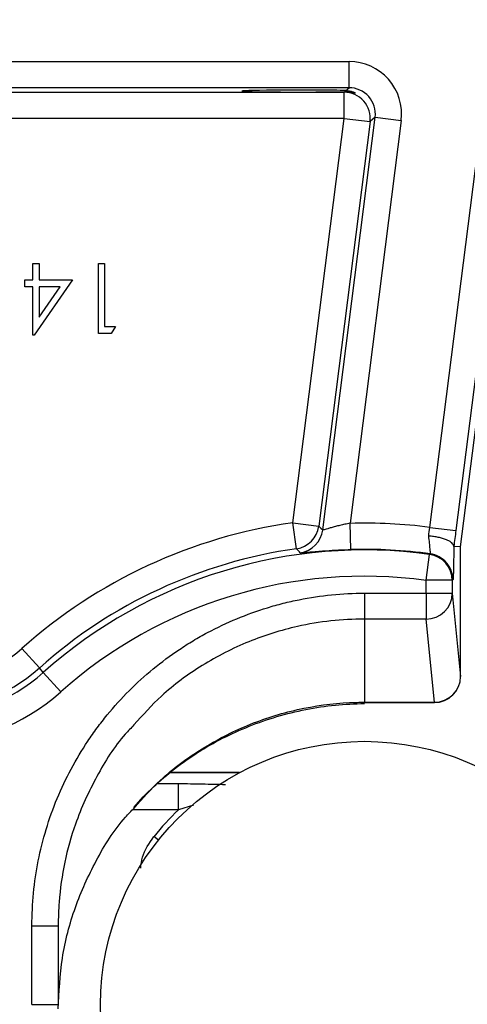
# Model space of a CAD drawing. Header units: millimetres. Extents: x 941 to 1871, y 616 to 2615.
# Tile 7 of 36: x 1338 to 1389, y 1311 to 1424. Entities that reach past the tile are written whole.
import ezdxf

# ---------------------------------------------------------------- set-up
doc = ezdxf.new("R2010")
doc.units = ezdxf.units.MM

msp = doc.modelspace()

# ---------------------------------------------------------------- linework, layer by layer
at = {"color": 7, "linetype": 'Continuous', "lineweight": 25}
for p, q in [((1384.58, 1365.77), (1394.13, 1441.13)), ((1397.15, 1441.13), (1387.56, 1365.4)), ((1388.1, 1363.54), (1397.93, 1441.13)), ((1278.85, 1419.08), (1375.35, 1419.08)), ((1375.35, 1416.08), (1375.35, 1419.08)), ((1375.35, 1416.08), (1278.85, 1416.08)), ((1279.43, 1415.57), (1374.77, 1415.57)), ((1374.77, 1415.57), (1374.84, 1415.63)), ((1374.77, 1412.57), (1374.77, 1415.57)), ((1374.99, 1415.76), (1375.35, 1416.08)), ((1374.77, 1412.57), (1279.43, 1412.57)), ((1368.91, 1366.29), (1374.77, 1412.57)), ((1377.75, 1412.2), (1371.89, 1365.92)), ((1372.34, 1365.47), (1378.33, 1412.71)), ((1374.77, 1412.57), (1377.75, 1412.2)), ((1381.3, 1412.33), (1375.46, 1366.23)), ((1378.33, 1412.71), (1377.75, 1412.2)), ((1378.33, 1412.71), (1381.3, 1412.33)), ((1339.2, 1394.11), (1339.2, 1395.95)), ((1339.2, 1395.95), (1339.92, 1395.95)), ((1339.92, 1395.95), (1339.92, 1394.11)), ((1346.69, 1395.95), (1347.41, 1395.95)), ((1346.69, 1387.95), (1346.69, 1395.95)), ((1347.41, 1395.95), (1347.41, 1388.77)), ((1338.28, 1393.29), (1338.28, 1394.11)), ((1338.28, 1394.11), (1339.2, 1394.11)), ((1343.72, 1394.11), (1339.35, 1387.75)), ((1339.92, 1394.11), (1343.72, 1394.11)), ((1339.2, 1393.29), (1338.28, 1393.29)), ((1339.2, 1387.75), (1339.2, 1393.29)), ((1339.92, 1393.29), (1339.92, 1389.81)), ((1339.92, 1389.81), (1342.31, 1393.29)), ((1342.31, 1393.29), (1339.92, 1393.29)), ((1347.41, 1388.77), (1348.64, 1388.77)), ((1348.64, 1388.77), (1348.17, 1387.95)), ((1339.35, 1387.75), (1339.2, 1387.75)), ((1348.17, 1387.95), (1346.69, 1387.95)), ((1368.91, 1366.29), (1371.89, 1365.92)), ((1369.33, 1363.32), (1368.91, 1366.29)), ((1375.55, 1363.23), (1375.46, 1366.23)), ((1384.58, 1365.77), (1387.56, 1365.4)), ((1388.1, 1363.54), (1387.32, 1363.59)), ((1388.1, 1348.71), (1388.1, 1363.54)), ((1384.15, 1359.71), (1384.56, 1362.68)), ((1384.56, 1362.68), (1384.63, 1362.74)), ((1387.15, 1359.71), (1384.15, 1359.71)), ((1384.15, 1358.23), (1384.15, 1359.71)), ((1387.22, 1359.77), (1387.15, 1359.71)), ((1387.15, 1359.71), (1387.15, 1358.23)), ((1377.1, 1358.23), (1377.1, 1355.28)), ((1377.1, 1358.23), (1384.15, 1358.23)), ((1384.15, 1358.23), (1387.15, 1358.23)), ((1384.15, 1358.23), (1384.15, 1355.28)), ((1387.15, 1358.23), (1388.1, 1348.71)), ((1384.15, 1355.28), (1377.1, 1355.28)), ((1377.1, 1355.28), (1377.1, 1345.75)), ((1385.1, 1345.75), (1384.15, 1355.28)), ((1339.95, 1349.68), (1337.95, 1351.91)), ((1340.4, 1349.17), (1339.95, 1349.68)), ((1342.4, 1346.93), (1340.4, 1349.17)), ((1377.1, 1345.75), (1385.1, 1345.75)), ((1377.1, 1345.71), (1385.1, 1345.71)), ((1362.84, 1337.7), (1354.89, 1337.7)), ((1355.85, 1333.45), (1355.85, 1336.44)), ((1339.1, 1320.18), (1342.1, 1320.18)), ((1339.1, 1311.18), (1339.1, 1320.18)), ((1342.1, 1320.18), (1342.1, 1311.18)), ((1339.1, 1311.18), (1342.1, 1311.18))]:
    msp.add_line(p, q, dxfattribs=at)
at = {"color": 8, "linetype": 'Continuous', "lineweight": 25}
for p, q in [((1377.1, 1345.75), (1377.1, 1345.71)), ((1385.1, 1345.75), (1385.1, 1345.71)), ((1362.81, 1337.68), (1354.88, 1337.68)), ((1353.42, 1336.44), (1355.85, 1336.44)), ((1355.85, 1333.45), (1350.58, 1333.45)), ((1357.55, 1333.97), (1355.85, 1333.45)), ((1353.55, 1329.96), (1353.03, 1330.37))]:
    msp.add_line(p, q, dxfattribs=at)
at = {"color": 7, "linetype": 'Continuous', "lineweight": 25, "flags": 128}
for points in [[(1371.89, 1365.92), (1372.11, 1365.69), (1372.34, 1365.47)], [(1369.76, 1362.87), (1369.67, 1362.96), (1369.33, 1363.32)]]:
    msp.add_lwpolyline(points, dxfattribs=at)
at = {"color": 7, "linetype": 'Continuous', "lineweight": 25}
msp.add_circle((1377.1, 1311.13), 30.15, dxfattribs=at)
for centre, radius, start, end in [((1374.77, 1412.57), 3, 352.8022, 89.976), ((1377.1, 1308.13), 58.73, 98.0165, 131.8103), ((1368.91, 1366.29), 3, 278.0313, 352.7634), ((1377.1, 1308.13), 58.12, 82.6069, 91.6163), ((1369.36, 1365.84), 3, 277.6498, 352.7633), ((1377.1, 1308.13), 55.73, 98.0165, 131.8103), ((1377.1, 1308.13), 55.05, 82.2137, 131.8103), ((1377.1, 1308.13), 55.12, 82.145, 91.6163), ((1384.15, 1359.7), 3, 0.0173, 82.1964), ((1384.22, 1359.77), 3, 61.3898, 82.1291), ((1377.1, 1308.13), 52.05, 82.2137, 131.8103), ((1384.16, 1358.26), 2.99, 269.7722, 359.3594), ((1327.1, 1364.04), 16.27, 228.1897, 311.8103), ((1327.1, 1364.04), 19.95, 228.1897, 311.8103), ((1327.1, 1364.04), 19.27, 228.1897, 311.8103), ((1385.1, 1348.71), 3, 270, 0), ((1385.11, 1348.74), 2.99, 269.7722, 359.3594), ((1327.1, 1364.04), 22.95, 228.1897, 311.8103), ((1377.1, 1311.13), 30.81, 133.5984, 141.3615)]:
    msp.add_arc(centre, radius, start, end, dxfattribs=at)
at = {"color": 8, "linetype": 'Continuous', "lineweight": 25}
msp.add_arc((1384.22, 1359.77), 3, 0.0173, 61.3907, dxfattribs=at)
at = {"color": 7, "linetype": 'Continuous', "lineweight": 25}
for centre, major_axis, ratio, start_param, end_param in [((1375.35, 1413.08), (-4.5, -3.97), 0.999652, 2.293345, 3.98984), ((1369.6, 1415.7), (6.5, 0), 0.017455, 0.594314, 5.649264), ((1375.35, 1413.08), (2.25, 1.99), 0.998956, 5.434938, 7.131433)]:
    msp.add_ellipse(centre, major_axis=major_axis, ratio=ratio, start_param=start_param, end_param=end_param, dxfattribs=at)
for points, knots in [([(1374.99, 1415.76), (1375.17, 1415.76), (1375.34, 1415.73), (1375.62, 1415.67), (1375.74, 1415.63), (1375.93, 1415.56), (1376, 1415.52), (1376.09, 1415.47), (1376.11, 1415.46), (1376.09, 1415.44), (1376.06, 1415.45), (1375.95, 1415.48), (1375.86, 1415.5), (1375.65, 1415.55), (1375.52, 1415.58), (1375.21, 1415.62), (1375.04, 1415.63), (1374.84, 1415.63)], [0, 0, 0, 0, 0.125, 0.125, 0.25, 0.25, 0.375, 0.375, 0.5, 0.5, 0.625, 0.625, 0.75, 0.75, 0.875, 0.875, 1, 1, 1, 1]), ([(1375.46, 1366.23), (1375.26, 1366.2), (1375.07, 1366.16), (1374.68, 1366.08), (1374.49, 1366.04), (1374.12, 1365.95), (1373.95, 1365.9), (1373.61, 1365.82), (1373.45, 1365.77), (1373.16, 1365.69), (1373.03, 1365.65), (1372.8, 1365.58), (1372.69, 1365.55), (1372.53, 1365.5), (1372.46, 1365.48), (1372.37, 1365.46), (1372.34, 1365.46), (1372.34, 1365.47)], [0, 0, 0, 0, 0.125, 0.125, 0.25, 0.25, 0.375, 0.375, 0.5, 0.5, 0.625, 0.625, 0.75, 0.75, 0.875, 0.875, 1, 1, 1, 1]), ([(1384.63, 1362.74), (1384.64, 1362.74), (1384.64, 1362.76), (1384.65, 1362.81), (1384.65, 1362.85), (1384.64, 1362.95), (1384.64, 1363.01), (1384.63, 1363.15), (1384.62, 1363.23), (1384.6, 1363.41), (1384.59, 1363.51), (1384.57, 1363.73), (1384.56, 1363.85), (1384.52, 1364.22), (1384.49, 1364.49), (1384.45, 1364.78)], [0, 0, 0, 0, 0.125, 0.125, 0.25, 0.25, 0.375, 0.375, 0.5, 0.5, 0.625, 0.625, 0.75, 0.75, 1, 1, 1, 1]), ([(1387.32, 1363.61), (1387.32, 1363.68), (1387.3, 1363.74), (1387.22, 1363.87), (1387.16, 1363.93), (1387.02, 1364.06), (1386.93, 1364.12), (1386.72, 1364.24), (1386.6, 1364.3), (1386.34, 1364.4), (1386.2, 1364.45), (1385.89, 1364.54), (1385.72, 1364.59), (1385.38, 1364.66), (1385.2, 1364.69), (1384.83, 1364.74), (1384.64, 1364.76), (1384.45, 1364.78)], [0, 0, 0, 0, 0.125, 0.125, 0.25, 0.25, 0.375, 0.375, 0.5, 0.5, 0.625, 0.625, 0.75, 0.75, 0.875, 0.875, 1, 1, 1, 1]), ([(1387.32, 1363.61), (1387.32, 1363.06), (1387.31, 1362.54), (1387.3, 1361.6), (1387.29, 1361.19), (1387.28, 1360.68), (1387.27, 1360.53), (1387.26, 1360.26), (1387.26, 1360.15), (1387.25, 1359.97), (1387.24, 1359.9), (1387.23, 1359.8), (1387.23, 1359.77), (1387.22, 1359.77)], [0, 0, 0, 0, 0.25, 0.25, 0.5, 0.5, 0.625, 0.625, 0.75, 0.75, 0.875, 0.875, 1, 1, 1, 1]), ([(1369.76, 1362.87), (1369.77, 1362.86), (1369.81, 1362.86), (1369.97, 1362.87), (1370.08, 1362.88), (1370.29, 1362.9), (1370.37, 1362.9), (1370.55, 1362.92), (1370.65, 1362.93), (1370.96, 1362.95), (1371.2, 1362.98), (1371.72, 1363.02), (1372.02, 1363.04), (1372.64, 1363.09), (1372.97, 1363.11), (1373.5, 1363.15), (1373.68, 1363.16), (1374.04, 1363.18), (1374.23, 1363.18), (1374.78, 1363.21), (1375.16, 1363.22), (1375.55, 1363.23)], [0, 0, 0, 0, 0.125, 0.125, 0.25, 0.25, 0.3125, 0.3125, 0.375, 0.375, 0.5, 0.5, 0.625, 0.625, 0.75, 0.75, 0.8125, 0.8125, 0.875, 0.875, 1, 1, 1, 1]), ([(1339.1, 1320.18), (1339.1, 1322.69), (1339.35, 1325.16), (1340.07, 1328.81), (1340.37, 1330.01), (1341.09, 1332.4), (1341.51, 1333.59), (1342.94, 1337.04), (1344.11, 1339.22), (1345.83, 1341.81), (1346.18, 1342.31), (1346.93, 1343.32), (1347.31, 1343.81), (1348.5, 1345.27), (1349.34, 1346.19), (1351.96, 1348.82), (1353.87, 1350.4), (1356.47, 1352.14), (1357, 1352.48), (1358.07, 1353.12), (1358.61, 1353.43), (1360.26, 1354.31), (1362.5, 1355.37), (1364.83, 1356.21), (1366.61, 1356.76), (1367.21, 1356.92), (1368.42, 1357.23), (1369.04, 1357.37), (1372.11, 1357.98), (1374.59, 1358.23), (1377.1, 1358.23)], [0, 0, 0, 0, 0.125, 0.125, 0.1875, 0.1875, 0.25, 0.25, 0.375, 0.375, 0.40625, 0.40625, 0.4375, 0.4375, 0.5, 0.5, 0.625, 0.625, 0.65625, 0.65625, 0.6875, 0.6875, 0.75, 0.8125, 0.8125, 0.84375, 0.84375, 0.875, 0.875, 1, 1, 1, 1]), ([(1350.73, 1333.7), (1350.74, 1333.7), (1351.41, 1334.56), (1352.96, 1336.07), (1355.38, 1338.19), (1358.03, 1340.05), (1360.88, 1341.68), (1363.91, 1343.05), (1367.1, 1344.16), (1370.4, 1344.97), (1373.75, 1345.49), (1376, 1345.57), (1377.11, 1345.61)], [0, 0, 0, 0, 0.000925, 0.10957, 0.21668, 0.324669, 0.434642, 0.546393, 0.659556, 0.773625, 0.888012, 1, 1, 1, 1]), ([(1350.76, 1343.15), (1350.43, 1342.81), (1348.73, 1341.08), (1346.4, 1337.27), (1344.1, 1332.31), (1342.76, 1327.44), (1342.18, 1323.52), (1342.12, 1321.09), (1342.1, 1320.18)], [0, 0, 0, 0, 0.057244, 0.289523, 0.528532, 0.708835, 0.892211, 1, 1, 1, 1]), ([(1355.85, 1336.44), (1356.78, 1336.44), (1357.69, 1336.43), (1359.03, 1336.4), (1359.48, 1336.39), (1360.36, 1336.37), (1360.79, 1336.35), (1361.22, 1336.34)], [0, 0, 0, 0, 0.5, 0.5, 0.75, 0.75, 1, 1, 1, 1]), ([(1342.1, 1310.66), (1342.2, 1312.61), (1342.39, 1316.55), (1343.9, 1322.29), (1346.36, 1327.7), (1348.7, 1331.52), (1350.44, 1333.3), (1350.78, 1333.65)], [0, 0, 0, 0, 0.2321096, 0.4709131, 0.7030571, 0.9419211, 1, 1, 1, 1])]:
    msp.add_open_spline(points, degree=3, knots=knots, dxfattribs=at)
for points in [[(1384.45, 1364.78), (1384.49, 1365.1), (1384.54, 1365.43), (1384.58, 1365.77)], [(1387.56, 1365.4), (1387.48, 1364.78), (1387.4, 1364.18), (1387.32, 1363.59)], [(1387.32, 1363.59), (1387.32, 1363.59), (1387.32, 1363.6), (1387.32, 1363.61)]]:
    msp.add_open_spline(points, degree=3, dxfattribs=at)
at = {"color": 8, "linetype": 'Continuous', "lineweight": 25}
for points, knots in [([(1377.1, 1355.28), (1375.82, 1355.24), (1373.25, 1355.15), (1368.8, 1354.38), (1363.78, 1352.82), (1358.54, 1350.11), (1354.08, 1346.88), (1351.78, 1344.29), (1350.76, 1343.15)], [0, 0, 0, 0, 0.128083, 0.257741, 0.452384, 0.652708, 0.847537, 1, 1, 1, 1]), ([(1350.78, 1333.65), (1351.75, 1334.74), (1354.05, 1337.33), (1358.44, 1340.53), (1363.73, 1343.28), (1369.42, 1345.07), (1373.97, 1345.71), (1376.54, 1345.75), (1377.1, 1345.75)], [0, 0, 0, 0, 0.14619, 0.346859, 0.541669, 0.742163, 0.943474, 1, 1, 1, 1]), ([(1351.53, 1326.78), (1351.57, 1327.2), (1351.73, 1328.52), (1352.51, 1329.63), (1353.03, 1330.37)], [0, 0, 0, 0, 0.322352, 1, 1, 1, 1])]:
    msp.add_open_spline(points, degree=3, knots=knots, dxfattribs=at)

doc.saveas('drawing.dxf')
